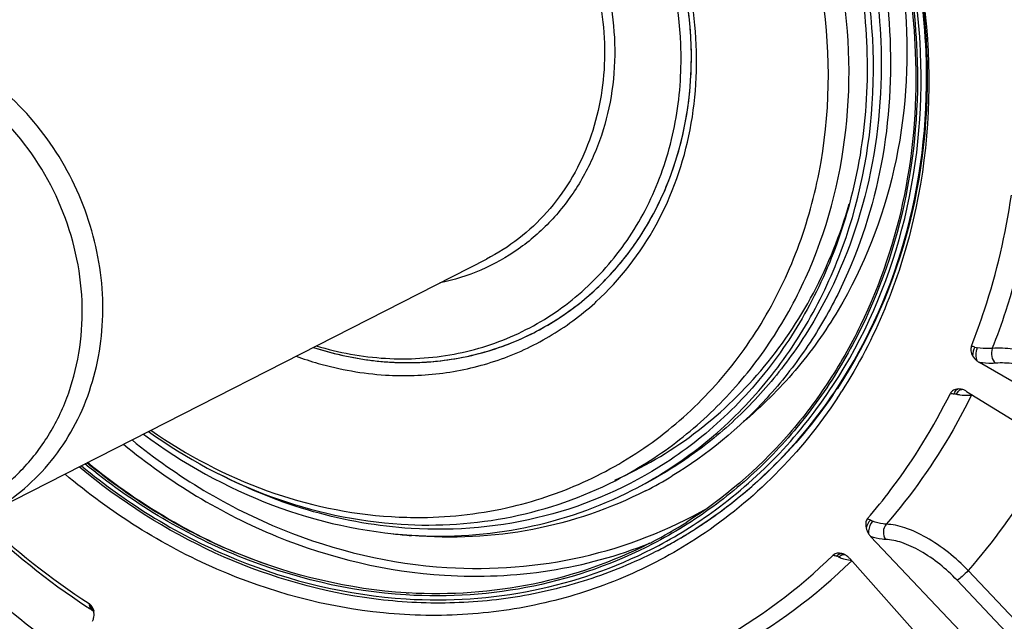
# Model space of a CAD drawing. Header units: millimetres. Extents: x 0 to 420, y 0 to 297.
# Tile 6 of 66: x 180 to 195, y 30 to 39. Entities that reach past the tile are written whole.
import ezdxf

# ---------------------------------------------------------------- set-up
doc = ezdxf.new("R2010")
doc.units = ezdxf.units.MM
doc.header["$LTSCALE"] = 23.1
doc.layers.add('COMPONENTS', color=7, linetype='CONTINUOUS')

msp = doc.modelspace()

# ---------------------------------------------------------------- linework, layer by layer
at = {"layer": 'COMPONENTS', "color": 7, "linetype": 'CONTINUOUS'}
for p, q in [((193.99611, 38.28265), (193.99633, 38.27757)), ((194.05294, 38.27406), (194.05188, 38.29869)), ((193.97155, 38.28113), (193.97172, 38.27704)), ((179.72508, 31.19431), (187.40564, 35.11223)), ((198.37912, 31.55973), (194.95213, 33.52852)), ((194.75605, 33.08764), (198.12913, 30.99763)), ((187.79636, 31.32402), (187.80226, 31.32542)), ((190.9474, 31.21668), (190.95111, 31.21937)), ((186.26263, 30.8788), (186.25715, 30.87926)), ((196.08834, 27.91026), (193.28795, 30.86664)), ((189.96776, 30.68936), (189.97659, 30.69392)), ((189.97659, 30.69392), (189.98365, 30.69757)), ((190.00644, 30.63887), (189.99758, 30.63435)), ((189.99758, 30.63435), (190.00643, 30.63887)), ((192.96806, 30.52696), (195.68051, 27.47719)), ((196.72239, 28.29306), (194.7799, 30.34375)), ((196.55213, 28.14684), (194.60963, 30.19753)), ((181.36887, 29.73896), (181.36922, 29.73874))]:
    msp.add_line(p, q, dxfattribs=at)
msp.add_lwpolyline([(181.36921, 29.73875), (181.3749, 29.73472), (181.38396, 29.7268), (181.391, 29.71887), (181.39603, 29.71162), (181.3981, 29.70776)], dxfattribs=at)
for centre, radius, start, end in [((184.88377, 38.19976), 5.65989, 2.393534, 4.63092), ((186.14036, 37.67862), 4.36265, 312.072437, 312.487544), ((186.25063, 37.67161), 4.13806, 297.026465, 299.303299), ((186.2493, 37.67407), 4.14085, 296.424053, 297.027008), ((194.97263, 34.09227), 0.33978, 254.498417, 261.156773), ((186.3589, 37.377), 7.6949, 325.676789, 326.534977), ((186.23298, 37.31966), 7.85041, 326.535265, 327.403925), ((194.47779, 32.32817), 0.72648, 80.044985, 83.208485), ((194.63599, 32.93091), 0.19316, 85.060572, 94.000903), ((194.63507, 32.91806), 0.20604, 81.075177, 85.112519), ((194.63379, 32.91), 0.21421, 76.774984, 81.071556), ((194.63097, 32.89854), 0.22601, 68.711112, 76.743357), ((194.61765, 32.86438), 0.26267, 58.204336, 68.709731), ((194.7827, 33.68127), 0.65429, 271.330297, 274.284003), ((194.97811, 32.95724), 0.16307, 150.341692, 153.970579), ((194.90289, 32.05127), 0.98014, 93.13247, 94.172355), ((186.91594, 37.30408), 6.44168, 297.029394, 301.18304), ((186.71648, 36.99738), 7.09661, 297.411865, 306.230502), ((186.73414, 37.01908), 7.17074, 305.380264, 305.984294), ((187.75274, 39.56388), 11.71688, 225.98052, 236.532557), ((187.58229, 39.45251), 11.4707, 226.420705, 236.937378), ((186.7228, 36.99721), 6.99983, 297.35274, 302.390026), ((186.74126, 37.00899), 7.15838, 303.428175, 305.380601), ((186.85672, 37.97819), 7.1242, 262.938274, 265.17224), ((186.76949, 36.98332), 7.1225, 297.030729, 302.56252), ((186.75849, 36.98237), 7.12667, 300.59317, 302.239171), ((186.75045, 36.99514), 7.14177, 302.239058, 303.427811), ((193.50476, 31.07155), 0.29833, 213.729664, 223.382977), ((186.72546, 36.99273), 6.99464, 297.024341, 297.350257), ((186.76491, 36.9718), 7.11431, 297.105761, 299.019252), ((186.76601, 36.96972), 7.11196, 299.019562, 300.592845), ((186.7314, 36.97236), 7.06753, 297.0377, 297.252914), ((192.79221, 30.40009), 0.21187, 69.645628, 74.960026), ((192.78833, 30.38941), 0.22323, 66.677001, 69.666344), ((186.80207, 36.65003), 8.47255, 299.047809, 314.260431), ((186.94317, 36.71581), 8.68185, 299.010688, 314.226693), ((192.4856, 29.75351), 0.85687, 68.403389, 70.928221), ((193.12508, 31.36949), 0.88103, 248.417158, 250.990052), ((192.75183, 30.3346), 0.28941, 41.65578, 51.504492), ((193.02514, 30.96186), 0.46021, 263.806477, 265.527299), ((186.6489, 37.61049), 7.62175, 266.444141, 266.728181), ((187.53166, 39.25525), 11.33752, 236.604472, 237.072713), ((180.79779, 29.6591), 0.554, 13.886253, 15.830714), ((181.15572, 29.67042), 0.24525, 7.31056, 8.838706)]:
    msp.add_arc(centre, radius, start, end, dxfattribs=at)
for points, knots in [([(176.80009, 55.33473), (175.98073, 54.91678), (174.41134, 53.91899), (172.36936, 51.99989), (170.68904, 49.70866), (168.97837, 46.21932), (167.97876, 41.25016), (168.68233, 35.10968), (171.1688, 29.35102), (175.17454, 24.57483), (179.50014, 21.80287), (183.24853, 20.54936), (185.17008, 20.25512), (186.1242, 20.19583)], [0, 0, 0, 0, 0.05807988, 0.11661059, 0.17598391, 0.23648554, 0.36091408, 0.48987546, 0.62107509, 0.75138592, 0.87800749, 0.93963638, 1, 1, 1, 1]), ([(186.40528, 20.33921), (185.45803, 20.39807), (183.55043, 20.68891), (179.82763, 21.92634), (175.52573, 24.66239), (171.52481, 29.38188), (169.01455, 35.08187), (168.25716, 41.17562), (169.18811, 46.12646), (170.83541, 49.62239), (172.46635, 51.92926), (174.45876, 53.87532), (175.99702, 54.89915), (176.80178, 55.33178)], [0, 0, 0, 0, 0.0603253, 0.12190602, 0.24841263, 0.37861296, 0.50976262, 0.63877322, 0.7633396, 0.82391747, 0.88335587, 0.94192436, 1, 1, 1, 1]), ([(186.26789, 23.62975), (184.86307, 23.71704), (182.01396, 24.3641), (178.16902, 26.55893), (174.97855, 29.79091), (172.70886, 33.7822), (171.54638, 38.19835), (171.59662, 42.67274), (172.86682, 46.82328), (174.50096, 49.17021), (175.46435, 50.15303)], [0, 0, 0, 0, 0.12042074, 0.24537652, 0.3740134, 0.50432806, 0.63382246, 0.76023853, 0.88225522, 1, 1, 1, 1]), ([(181.61166, 47.09836), (182.01854, 47.29748), (182.87584, 47.62086), (184.69863, 47.9419), (187.101, 47.6967), (189.77769, 46.4337), (192.00716, 44.35788), (193.56431, 41.69162), (194.29069, 38.70913), (194.1067, 35.71962), (193.35714, 33.88854), (192.84686, 33.09054)], [0, 0, 0, 0, 0.05813298, 0.11675042, 0.23639472, 0.36106532, 0.49020446, 0.62149571, 0.75182895, 0.87844549, 1, 1, 1, 1]), ([(182.30191, 47.25233), (183.11736, 47.57352), (184.91268, 47.91733), (187.64854, 47.45776), (190.17684, 46.10606), (192.24638, 44.01345), (193.65985, 41.39456), (194.27725, 38.50711), (194.03272, 35.63899), (193.28041, 33.89363), (192.77816, 33.13382)], [0, 0, 0, 0, 0.11655883, 0.23690427, 0.36222323, 0.49166564, 0.62284506, 0.75276418, 0.87886866, 1, 1, 1, 1]), ([(194.13591, 38.28398), (194.11131, 38.87308), (193.95294, 40.05632), (193.40796, 41.76536), (192.57441, 43.36168), (191.48371, 44.7844), (190.17663, 45.9798), (188.7017, 46.9021), (187.11502, 47.51514), (186.00795, 47.70313), (185.45907, 47.73724)], [0, 0, 0, 0, 0.12650518, 0.25452924, 0.38304444, 0.51095057, 0.63722784, 0.76107116, 0.88200804, 1, 1, 1, 1]), ([(194.05188, 38.29869), (194.02608, 38.8808), (193.86721, 40.04965), (193.32686, 41.73773), (192.50297, 43.31477), (191.42624, 44.72124), (190.13657, 45.90459), (188.68129, 46.81993), (187.11526, 47.43182), (186.02189, 47.62315), (185.47946, 47.65998)], [0, 0, 0, 0, 0.12650195, 0.2545036, 0.38298996, 0.51087241, 0.63714061, 0.7609955, 0.88196679, 1, 1, 1, 1]), ([(185.44261, 47.57326), (185.98213, 47.53973), (187.07033, 47.35495), (188.62997, 46.75236), (190.07976, 45.84578), (191.36456, 44.67075), (192.43666, 43.27228), (193.256, 41.70318), (193.7917, 40.02326), (193.94737, 38.8602), (193.97155, 38.28113)], [0, 0, 0, 0, 0.11799196, 0.23892884, 0.36277216, 0.48904943, 0.61695556, 0.74547076, 0.87349482, 1, 1, 1, 1]), ([(185.4753, 47.59951), (186.01504, 47.56331), (187.10307, 47.37359), (188.66144, 46.76508), (190.10936, 45.85403), (191.39213, 44.6759), (192.46242, 43.27551), (193.28048, 41.70539), (193.81567, 40.02503), (193.97162, 38.86182), (193.99611, 38.28265)], [0, 0, 0, 0, 0.11803207, 0.23900073, 0.3628611, 0.48913817, 0.617029, 0.7455194, 0.87351646, 1, 1, 1, 1]), ([(182.75428, 46.49092), (183.31245, 46.72633), (184.51387, 47.04269), (186.39399, 47.0073), (188.24799, 46.47538), (189.96234, 45.48472), (191.43701, 44.09911), (192.58613, 42.40246), (193.34246, 40.49727), (193.55663, 39.14664), (193.5847, 38.47438)], [0, 0, 0, 0, 0.11606134, 0.23439708, 0.35616777, 0.48164624, 0.61022199, 0.74059638, 0.87108969, 1, 1, 1, 1]), ([(186.10586, 47.07144), (186.8763, 47.02356), (188.43972, 46.65834), (190.53199, 45.41812), (192.23905, 43.59933), (193.40838, 41.36947), (193.93594, 38.928), (193.77044, 36.49457), (193.04727, 34.63748), (192.15868, 33.39065), (191.62319, 32.85809), (191.33701, 32.61921)], [0, 0, 0, 0, 0.12077795, 0.24626307, 0.37544966, 0.50609787, 0.63550589, 0.76136251, 0.88253433, 0.94167342, 1, 1, 1, 1]), ([(189.63631, 31.57266), (189.99159, 31.75389), (190.6721, 32.18659), (191.55753, 33.01878), (192.28611, 34.01234), (193.02784, 35.52543), (193.46127, 37.68018), (193.15613, 40.34283), (192.0779, 42.83989), (190.34093, 44.91095), (188.46524, 46.11291), (186.83985, 46.65646), (186.00662, 46.78405), (185.59289, 46.80976)], [0, 0, 0, 0, 0.05807982, 0.11661064, 0.17598409, 0.23648578, 0.36091465, 0.48987612, 0.62107538, 0.75138575, 0.87800703, 0.93963617, 1, 1, 1, 1]), ([(185.71235, 46.8707), (186.20135, 46.84031), (187.18765, 46.67283), (188.60124, 46.12667), (189.91527, 45.30498), (191.07975, 44.23999), (192.05147, 42.97247), (192.79408, 41.5503), (193.27961, 40.0277), (193.42071, 38.97354), (193.44262, 38.4487)], [0, 0, 0, 0, 0.11799196, 0.23892884, 0.36277216, 0.48904943, 0.61695556, 0.74547076, 0.87349482, 1, 1, 1, 1]), ([(189.375, 31.72001), (189.70211, 31.88686), (190.32988, 32.2818), (191.15466, 33.03526), (191.84448, 33.93206), (192.56702, 35.29768), (193.04549, 37.2513), (192.89713, 39.70259), (192.05975, 42.05767), (190.61273, 44.09442), (188.69336, 45.61925), (187.18023, 46.20487), (186.41514, 46.36229)], [0, 0, 0, 0, 0.05796919, 0.11634538, 0.17548738, 0.23566655, 0.35926388, 0.4873649, 0.61812762, 0.74880726, 0.87668661, 1, 1, 1, 1]), ([(187.80226, 31.32542), (188.19866, 31.41974), (188.97421, 31.6888), (190.03201, 32.32094), (190.94717, 33.15953), (191.68933, 34.17609), (192.23524, 35.33721), (192.68332, 37.03989), (192.67032, 39.33054), (191.77793, 41.95272), (190.1267, 44.17351), (188.24957, 45.47868), (186.59688, 46.06848), (185.74531, 46.20516), (185.32279, 46.23142)], [0, 0, 0, 0, 0.0584423, 0.11679122, 0.17557788, 0.23526701, 0.29619092, 0.35850988, 0.48662543, 0.61810033, 0.74943224, 0.87718, 0.93928023, 1, 1, 1, 1]), ([(187.7164, 46.2416), (188.19292, 46.05999), (189.1221, 45.5944), (190.79115, 44.31689), (192.41796, 42.15933), (193.20959, 39.57576), (193.26398, 37.47462), (193.09544, 36.44908), (192.96271, 35.95671)], [0, 0, 0, 0, 0.12187743, 0.24650066, 0.50000045, 0.75350019, 0.87812337, 1, 1, 1, 1]), ([(189.08702, 34.4615), (189.45372, 34.79738), (190.08596, 35.61604), (190.60418, 37.09819), (190.67235, 38.71679), (190.28937, 40.32776), (189.49211, 41.79207), (188.34873, 42.98239), (186.95835, 43.7925), (185.92344, 44.03117), (185.41333, 44.06286)], [0, 0, 0, 0, 0.11737493, 0.2389605, 0.36510941, 0.49459456, 0.62512477, 0.75409019, 0.87936226, 1, 1, 1, 1]), ([(188.13094, 33.98543), (188.36297, 34.10379), (188.80739, 34.38636), (189.38563, 34.92984), (189.86146, 35.57869), (190.34587, 36.56682), (190.62894, 37.97402), (190.42957, 39.71291), (189.72581, 41.34361), (188.59, 42.69634), (187.13979, 43.62822), (186.03442, 43.90241), (185.49039, 43.93621)], [0, 0, 0, 0, 0.05810638, 0.11666319, 0.17606295, 0.2365918, 0.36107626, 0.49009536, 0.62135374, 0.75172233, 0.87840122, 1, 1, 1, 1]), ([(190.52519, 38.65672), (190.49817, 38.99046), (190.38438, 39.6579), (190.04622, 40.61674), (189.55149, 41.50792), (188.91781, 42.29919), (188.16768, 42.96224), (187.32746, 43.47296), (186.42751, 43.81239), (185.80111, 43.9169), (185.49047, 43.93621)], [0, 0, 0, 0, 0.12691029, 0.25512183, 0.38363634, 0.5114165, 0.63751425, 0.76119207, 0.88202926, 1, 1, 1, 1]), ([(190.38129, 38.40571), (190.35662, 38.99666), (190.11416, 40.18364), (189.24403, 41.76286), (187.95988, 42.99721), (186.64, 43.6246), (185.53884, 43.82308), (184.72146, 43.81943), (183.93051, 43.66355), (183.18981, 43.35989), (182.52203, 42.91754), (181.94734, 42.35005), (181.48291, 41.67521), (181.25786, 41.17205), (181.16705, 40.91075)], [0, 0, 0, 0, 0.13140322, 0.26416116, 0.39487488, 0.5209552, 0.58220964, 0.64227922, 0.70147225, 0.76021521, 0.8189973, 0.87830225, 0.93854112, 1, 1, 1, 1]), ([(185.46964, 42.71415), (185.69703, 42.70002), (186.15537, 42.62601), (187.04423, 42.30614), (188.05156, 41.59831), (188.9312, 40.39608), (189.39631, 38.98052), (189.38558, 37.74894), (189.12837, 36.83897), (188.82232, 36.22174), (188.4109, 35.68532), (187.90732, 35.2477), (187.32864, 34.92407), (186.90688, 34.79207), (186.69188, 34.74794)], [0, 0, 0, 0, 0.0607652, 0.12292725, 0.25081616, 0.38226812, 0.51375465, 0.64173227, 0.7039465, 0.76475981, 0.82435639, 0.88309426, 0.94146051, 1, 1, 1, 1]), ([(185.4252, 42.57531), (185.83324, 42.54996), (186.66227, 42.34432), (187.74993, 41.6454), (188.60177, 40.63085), (189.12959, 39.40784), (189.27912, 38.10367), (189.06682, 37.04828), (188.70351, 36.30718), (188.34665, 35.82054), (187.91297, 35.41293), (187.57966, 35.201), (187.40564, 35.11223)], [0, 0, 0, 0, 0.12160171, 0.24827902, 0.37864768, 0.50990565, 0.63892456, 0.7634087, 0.8239374, 0.88333729, 0.94189412, 1, 1, 1, 1]), ([(193.915, 21.78096), (194.64448, 22.15305), (196.04778, 23.02482), (197.912, 24.67137), (199.49953, 26.62291), (201.21316, 29.5928), (202.48703, 33.85634), (202.49999, 37.44174), (202.27065, 39.22516)], [0, 0, 0, 0, 0.11942123, 0.23958173, 0.36114315, 0.48462587, 0.73778029, 1, 1, 1, 1]), ([(179.7251, 31.19432), (179.89912, 31.28309), (180.23243, 31.49502), (180.6661, 31.90263), (181.02296, 32.38927), (181.38626, 33.13037), (181.59856, 34.18576), (181.44903, 35.48993), (180.92121, 36.71294), (180.06936, 37.72748), (178.98171, 38.4264), (178.15268, 38.63203), (177.74464, 38.65739)], [0, 0, 0, 0, 0.05810593, 0.11666279, 0.17606272, 0.23659146, 0.3610757, 0.49009469, 0.62135271, 0.7517214, 0.87839873, 1, 1, 1, 1]), ([(188.27593, 34.06305), (188.63678, 34.26558), (189.13828, 34.65696), (189.67148, 35.30511), (190.11954, 36.04166), (190.48784, 37.09223), (190.55751, 37.98627), (190.53873, 38.43613)], [0, 0, 0, 0, 0.24010465, 0.36212542, 0.48583146, 0.73874198, 1, 1, 1, 1]), ([(193.44262, 38.4487), (193.47232, 37.7375), (193.35679, 36.32422), (192.75252, 34.6707), (192.02114, 33.5229), (191.36461, 32.76725), (190.60879, 32.12599), (190.04698, 31.78213), (189.75574, 31.63358)], [0, 0, 0, 0, 0.26130033, 0.51395577, 0.63748779, 0.75934082, 0.87998639, 1, 1, 1, 1]), ([(193.5847, 38.47438), (193.61304, 37.79555), (193.51201, 36.44586), (192.97271, 34.85403), (192.31424, 33.72876), (191.52849, 32.73066), (190.78725, 32.11747), (190.25128, 31.79311)], [0, 0, 0, 0, 0.26073951, 0.51359231, 0.63740045, 0.75957872, 1, 1, 1, 1]), ([(177.92192, 30.97354), (178.14501, 30.95968), (178.5924, 30.97841), (179.23796, 31.1507), (179.827, 31.46043), (180.33559, 31.89515), (180.74391, 32.43741), (181.13806, 33.28172), (181.30366, 34.495), (180.97108, 35.94472), (180.16963, 37.20776), (179.18591, 37.96375), (178.29984, 38.30572), (177.83992, 38.3839), (177.61194, 38.39807)], [0, 0, 0, 0, 0.05977046, 0.118665, 0.17727368, 0.23623842, 0.29613665, 0.35738168, 0.48385978, 0.61511609, 0.74736331, 0.8763094, 0.93891825, 1, 1, 1, 1]), ([(184.80276, 33.78403), (185.1463, 33.68045), (185.85108, 33.55138), (186.91318, 33.61454), (187.91341, 33.93519), (188.79834, 34.49761), (189.52193, 35.27167), (190.04797, 36.21619), (190.35185, 37.28162), (190.397, 38.0296), (190.38129, 38.40571)], [0, 0, 0, 0, 0.12611235, 0.24915632, 0.37033869, 0.49129373, 0.61370928, 0.73893432, 0.86769786, 1, 1, 1, 1]), ([(192.77401, 33.13636), (193.25892, 33.87171), (193.99328, 35.55127), (194.17412, 37.3689), (194.13591, 38.28398)], [0, 0, 0, 0, 0.49025052, 1, 1, 1, 1]), ([(193.99633, 38.27757), (194.02904, 37.49411), (193.90273, 35.9372), (193.24088, 34.11434), (192.43927, 32.847), (191.71941, 32.01139), (190.89032, 31.30069), (190.27366, 30.91821), (189.95387, 30.75254)], [0, 0, 0, 0, 0.26126804, 0.51393861, 0.6374854, 0.75935182, 0.88000106, 1, 1, 1, 1]), ([(193.97172, 38.27704), (194.00172, 37.55088), (193.89627, 36.10767), (193.33143, 34.40211), (192.64083, 33.19142), (191.81635, 32.11366), (191.03736, 31.44475), (190.47247, 31.0864)], [0, 0, 0, 0, 0.26091245, 0.51388925, 0.63770616, 0.75984424, 1, 1, 1, 1]), ([(192.71132, 33.17824), (193.18929, 33.90719), (193.91276, 35.5702), (194.09075, 37.36864), (194.05294, 38.27406)], [0, 0, 0, 0, 0.49028912, 1, 1, 1, 1]), ([(194.82928, 33.78036), (194.90202, 33.96373), (195.17372, 34.71369), (195.35537, 35.49585), (195.44152, 36.08979)], [0, 0, 0, 0, 0.24738091, 1, 1, 1, 1]), ([(195.15004, 33.74488), (195.22519, 33.93362), (195.50561, 34.70565), (195.69243, 35.51122), (195.78047, 36.1229)], [0, 0, 0, 0, 0.24740908, 1, 1, 1, 1]), ([(189.37082, 31.72887), (189.79757, 31.917), (190.61438, 32.39492), (191.65143, 33.37535), (192.46168, 34.57863), (192.825, 35.48596), (192.96145, 35.95703)], [0, 0, 0, 0, 0.2446804, 0.49144841, 0.74269553, 1, 1, 1, 1]), ([(192.96271, 35.95671), (192.85215, 35.54655), (192.56459, 34.75121), (191.93623, 33.66351), (191.13301, 32.72469), (190.49294, 32.21456), (190.15428, 31.99451)], [0, 0, 0, 0, 0.25691885, 0.50853168, 0.75573751, 1, 1, 1, 1]), ([(185.86111, 33.33815), (186.15379, 33.31996), (186.74015, 33.3389), (187.59241, 33.53864), (188.38279, 33.90305), (188.84975, 34.24717), (189.06364, 34.44024)], [0, 0, 0, 0, 0.25326776, 0.50297407, 0.75114488, 1, 1, 1, 1]), ([(184.75764, 33.76088), (185.03955, 33.66929), (185.61534, 33.53795), (186.49223, 33.50862), (187.34459, 33.6503), (187.87901, 33.85691), (188.13097, 33.98544)], [0, 0, 0, 0, 0.25666745, 0.50793401, 0.75508193, 1, 1, 1, 1]), ([(185.9246, 33.53649), (186.2982, 33.51327), (187.04895, 33.55988), (187.76196, 33.80181), (188.09202, 33.96583)], [0, 0, 0, 0, 0.50387379, 1, 1, 1, 1]), ([(184.75783, 33.76082), (184.85329, 33.72981), (185.23413, 33.61873), (185.62891, 33.55486), (185.9246, 33.53649)], [0, 0, 0, 0, 0.25306839, 1, 1, 1, 1]), ([(184.49324, 33.62608), (184.60451, 33.58571), (185.04865, 33.44159), (185.51331, 33.35976), (185.86111, 33.33815)], [0, 0, 0, 0, 0.25355292, 1, 1, 1, 1]), ([(194.9204, 33.75653), (194.91368, 33.74021), (194.89453, 33.67581), (194.89294, 33.60264), (194.91205, 33.55663)], [0, 0, 0, 0, 0.26158673, 1, 1, 1, 1]), ([(195.15004, 33.74488), (195.13285, 33.7434), (195.0561, 33.73999), (194.97918, 33.74732), (194.9204, 33.75653)], [0, 0, 0, 0, 0.22487675, 1, 1, 1, 1]), ([(195.15003, 33.74488), (195.13448, 33.70627), (195.12919, 33.62061), (195.17058, 33.54325), (195.20144, 33.51896)], [0, 0, 0, 0, 0.5145282, 1, 1, 1, 1]), ([(196.59613, 33.33974), (196.35736, 33.47618), (195.98248, 33.63362), (195.4874, 33.7413), (195.25456, 33.75413), (195.15004, 33.74488)], [0, 0, 0, 0, 0.54345736, 0.79265291, 1, 1, 1, 1]), ([(195.20144, 33.51896), (195.18265, 33.51732), (195.09943, 33.51318), (195.01593, 33.51976), (194.95213, 33.52852)], [0, 0, 0, 0, 0.22658217, 1, 1, 1, 1]), ([(196.46577, 33.16196), (196.25711, 33.28181), (195.92944, 33.42034), (195.4965, 33.51541), (195.29285, 33.52695), (195.20144, 33.51896)], [0, 0, 0, 0, 0.5435696, 0.79272735, 1, 1, 1, 1]), ([(190.91083, 31.27293), (191.26239, 31.53051), (191.92364, 32.11542), (192.46922, 32.80903), (192.71132, 33.17824)], [0, 0, 0, 0, 0.49676348, 1, 1, 1, 1]), ([(192.71389, 33.03815), (192.43361, 32.62763), (191.79579, 31.86392), (191.01645, 31.24449), (190.60296, 30.98045)], [0, 0, 0, 0, 0.50327633, 1, 1, 1, 1]), ([(190.95111, 31.21937), (191.30684, 31.47802), (191.97616, 32.06603), (192.52875, 32.76442), (192.77401, 33.13636)], [0, 0, 0, 0, 0.49678055, 1, 1, 1, 1]), ([(193.23984, 31.13925), (193.36413, 31.28334), (193.84661, 31.88064), (194.25163, 32.53998), (194.50772, 33.05734)], [0, 0, 0, 0, 0.24791662, 1, 1, 1, 1]), ([(194.83158, 33.02881), (194.74318, 32.84968), (194.3717, 32.15187), (193.91236, 31.5005), (193.52604, 31.05374)], [0, 0, 0, 0, 0.25272943, 1, 1, 1, 1]), ([(194.62251, 33.1236), (194.59971, 33.12198), (194.55378, 33.11167), (194.51787, 33.07784), (194.50772, 33.05734)], [0, 0, 0, 0, 0.49989367, 1, 1, 1, 1]), ([(194.56371, 33.04956), (194.56736, 33.05876), (194.58056, 33.08714), (194.60176, 33.11623), (194.62248, 33.12361)], [0, 0, 0, 0, 0.310435, 1, 1, 1, 1]), ([(194.60338, 33.04372), (194.60851, 33.05443), (194.6264, 33.08651), (194.65994, 33.11768), (194.68585, 33.11779)], [0, 0, 0, 0, 0.3143019, 1, 1, 1, 1]), ([(194.60339, 33.04372), (194.62066, 33.0407), (194.68501, 33.03077), (194.75032, 33.02602), (194.79789, 33.02716)], [0, 0, 0, 0, 0.26928396, 1, 1, 1, 1]), ([(192.78199, 32.99076), (192.50396, 32.57014), (191.86923, 31.78585), (191.08947, 31.14471), (190.67481, 30.87)], [0, 0, 0, 0, 0.50339469, 1, 1, 1, 1]), ([(182.1567, 32.43368), (182.75981, 31.98516), (184.06819, 31.25639), (185.53423, 30.93014), (186.25777, 30.88518)], [0, 0, 0, 0, 0.50903309, 1, 1, 1, 1]), ([(182.23537, 32.47371), (182.80814, 32.06238), (184.04426, 31.39508), (185.42051, 31.09588), (186.10003, 31.05365)], [0, 0, 0, 0, 0.50878127, 1, 1, 1, 1]), ([(182.26993, 32.49214), (182.81894, 32.10911), (183.99892, 31.48843), (185.30603, 31.20971), (185.95165, 31.16959)], [0, 0, 0, 0, 0.5085673, 1, 1, 1, 1]), ([(181.85163, 32.27801), (182.55621, 31.69763), (184.11059, 30.74974), (185.8881, 30.32669), (186.7642, 30.27225)], [0, 0, 0, 0, 0.50978403, 1, 1, 1, 1]), ([(181.98137, 32.34426), (182.67468, 31.77905), (184.20142, 30.85646), (185.94352, 30.44462), (186.80229, 30.39125)], [0, 0, 0, 0, 0.50970852, 1, 1, 1, 1]), ([(196.09371, 32.25877), (196.00165, 32.0862), (195.61828, 31.41249), (195.15983, 30.78127), (194.7799, 30.34375)], [0, 0, 0, 0, 0.25235009, 1, 1, 1, 1]), ([(186.17393, 29.97114), (185.29783, 30.02559), (183.52033, 30.44864), (181.96594, 31.39653), (181.26137, 31.97691)], [0, 0, 0, 0, 0.49021632, 1, 1, 1, 1]), ([(186.17619, 30.00341), (185.3055, 30.05752), (183.53906, 30.47706), (181.9933, 31.41704), (181.29224, 31.99267)], [0, 0, 0, 0, 0.49023922, 1, 1, 1, 1]), ([(184.06087, 30.43044), (183.56492, 30.60363), (182.5932, 31.04814), (181.71513, 31.65585), (181.30089, 31.99707)], [0, 0, 0, 0, 0.49465053, 1, 1, 1, 1]), ([(190.15428, 31.99451), (189.5883, 31.62676), (188.3178, 31.06848), (186.93741, 30.94627), (186.25345, 30.98877)], [0, 0, 0, 0, 0.49620967, 1, 1, 1, 1]), ([(190.67481, 30.87), (190.32563, 30.63869), (189.58455, 30.23542), (188.38227, 29.83188), (187.1177, 29.63895), (185.37781, 29.6679), (183.19301, 30.25539), (181.65363, 31.23127), (180.95596, 31.82151)], [0, 0, 0, 0, 0.12016708, 0.24061348, 0.36211641, 0.4853343, 0.73781802, 1, 1, 1, 1]), ([(189.99758, 30.63435), (189.66175, 30.46303), (188.95963, 30.17261), (187.84734, 29.90753), (186.69583, 29.81711), (185.129, 29.93182), (183.18338, 30.52271), (181.80372, 31.40531), (181.17254, 31.93152)], [0, 0, 0, 0, 0.11992612, 0.24050123, 0.36231834, 0.48585457, 0.73859625, 1, 1, 1, 1]), ([(181.20671, 31.94904), (181.91829, 31.35916), (183.48991, 30.39541), (185.28953, 29.96532), (186.17647, 29.91021)], [0, 0, 0, 0, 0.50982957, 1, 1, 1, 1]), ([(186.25345, 30.98877), (185.74934, 31.0201), (184.73242, 31.19761), (183.77556, 31.58197), (183.31571, 31.82099)], [0, 0, 0, 0, 0.49356003, 1, 1, 1, 1]), ([(186.10003, 31.05365), (186.66534, 31.01852), (187.8017, 31.0918), (188.87822, 31.46661), (189.375, 31.72001)], [0, 0, 0, 0, 0.50388134, 1, 1, 1, 1]), ([(186.25777, 30.88518), (186.84097, 30.84894), (188.01327, 30.92455), (189.12383, 31.31123), (189.63631, 31.57266)], [0, 0, 0, 0, 0.50388845, 1, 1, 1, 1]), ([(189.84335, 31.566), (189.30117, 31.28943), (188.12215, 30.88646), (186.87907, 30.82724), (186.26263, 30.8788)], [0, 0, 0, 0, 0.49594826, 1, 1, 1, 1]), ([(185.95165, 31.16959), (186.10755, 31.15991), (186.7258, 31.14355), (187.3467, 31.2175), (187.79636, 31.32402)], [0, 0, 0, 0, 0.25262289, 1, 1, 1, 1]), ([(186.80229, 30.39125), (187.49541, 30.34818), (188.891, 30.45339), (190.19704, 30.96107), (190.79073, 31.30027)], [0, 0, 0, 0, 0.50388019, 1, 1, 1, 1]), ([(193.23984, 31.13925), (193.21645, 31.11214), (193.20713, 31.05759), (193.21449, 31.01013), (193.21722, 30.99766)], [0, 0, 0, 0, 0.73713964, 1, 1, 1, 1]), ([(193.31818, 31.09942), (193.28346, 31.06014), (193.25471, 30.99117), (193.25439, 30.92207), (193.25666, 30.90589)], [0, 0, 0, 0, 0.76243245, 1, 1, 1, 1]), ([(193.52604, 31.05374), (193.5101, 31.05419), (193.43911, 31.06025), (193.36985, 31.08004), (193.31818, 31.09942)], [0, 0, 0, 0, 0.22415845, 1, 1, 1, 1]), ([(193.52603, 31.05375), (193.4993, 31.02306), (193.46978, 30.93991), (193.49089, 30.85452), (193.51421, 30.82075)], [0, 0, 0, 0, 0.49790738, 1, 1, 1, 1]), ([(194.7799, 30.34375), (194.59192, 30.54133), (194.28096, 30.79263), (193.83767, 31.00214), (193.6231, 31.05124), (193.52604, 31.05374)], [0, 0, 0, 0, 0.5576828, 0.80146454, 1, 1, 1, 1]), ([(189.95387, 30.75254), (189.38187, 30.45619), (188.13997, 30.01715), (186.82698, 29.93056), (186.17393, 29.97114)], [0, 0, 0, 0, 0.4961107, 1, 1, 1, 1]), ([(189.9036, 30.76182), (189.34363, 30.4762), (188.13125, 30.05227), (186.85115, 29.96473), (186.21391, 30.00116)], [0, 0, 0, 0, 0.49618035, 1, 1, 1, 1]), ([(186.7642, 30.27225), (187.30082, 30.2389), (188.37662, 30.28522), (189.41644, 30.56779), (189.90866, 30.76354)], [0, 0, 0, 0, 0.50371916, 1, 1, 1, 1]), ([(193.51421, 30.82075), (193.49678, 30.82122), (193.41978, 30.82727), (193.34434, 30.84705), (193.28795, 30.86664)], [0, 0, 0, 0, 0.22604869, 1, 1, 1, 1]), ([(194.60963, 30.19753), (194.44553, 30.37075), (194.17401, 30.5912), (193.78664, 30.77526), (193.59906, 30.81847), (193.51421, 30.82075)], [0, 0, 0, 0, 0.55782334, 0.8015564, 1, 1, 1, 1]), ([(181.10766, 28.98754), (180.92301, 29.11107), (180.19212, 29.62834), (179.51556, 30.22196), (179.04432, 30.70256)], [0, 0, 0, 0, 0.24815639, 1, 1, 1, 1]), ([(186.17647, 29.91021), (186.82686, 29.86979), (188.13423, 29.95417), (189.37267, 30.3856), (189.94413, 30.67725)], [0, 0, 0, 0, 0.50388667, 1, 1, 1, 1]), ([(192.76559, 30.56335), (192.77186, 30.57045), (192.79342, 30.59206), (192.82583, 30.60826), (192.84715, 30.60471)], [0, 0, 0, 0, 0.30467174, 1, 1, 1, 1]), ([(192.83686, 30.57738), (192.84136, 30.57979), (192.85819, 30.58751), (192.87771, 30.59035), (192.89094, 30.58795)], [0, 0, 0, 0, 0.27526873, 1, 1, 1, 1]), ([(192.8381, 30.53651), (192.85001, 30.53241), (192.89486, 30.51811), (192.9412, 30.50805), (192.97549, 30.50433)], [0, 0, 0, 0, 0.2675269, 1, 1, 1, 1]), ([(194.7799, 30.34375), (194.75143, 30.31234), (194.69692, 30.26111), (194.63867, 30.21235), (194.60963, 30.19753)], [0, 0, 0, 0, 0.56530356, 1, 1, 1, 1]), ([(181.3356, 29.79206), (181.33706, 29.78617), (181.34322, 29.76604), (181.35622, 29.74716), (181.36887, 29.73897)], [0, 0, 0, 0, 0.28712277, 1, 1, 1, 1])]:
    msp.add_open_spline(points, degree=3, knots=knots, dxfattribs=at)
for points in [[(194.82928, 33.78036), (194.81107, 33.73448), (194.82591, 33.67709), (194.84932, 33.63363)], [(194.88182, 33.76485), (194.86423, 33.76975), (194.84667, 33.77479), (194.82928, 33.78036)], [(194.88182, 33.76485), (194.86194, 33.72442), (194.85046, 33.67869), (194.84932, 33.63365)], [(194.84932, 33.63363), (194.86502, 33.60449), (194.8867, 33.57793), (194.91204, 33.55663)], [(194.91204, 33.55663), (194.92454, 33.54613), (194.93798, 33.53665), (194.95213, 33.52852)], [(194.50772, 33.05734), (194.52635, 33.05452), (194.545, 33.05178), (194.56371, 33.04956)], [(193.28458, 31.11445), (193.25278, 31.08269), (193.22937, 31.04094), (193.21722, 30.99768)], [(193.28458, 31.11445), (193.26949, 31.1224), (193.25451, 31.13056), (193.23984, 31.13924)], [(193.31818, 31.09942), (193.30669, 31.10373), (193.29543, 31.10873), (193.28458, 31.11445)], [(193.21722, 30.99766), (193.22434, 30.96514), (193.23815, 30.93357), (193.25666, 30.90589)], [(192.84718, 30.6047), (192.80409, 30.61626), (192.74723, 30.6133), (192.71525, 30.5822)], [(192.71525, 30.5822), (192.73192, 30.57562), (192.74865, 30.5692), (192.76559, 30.56335)], [(192.80099, 30.55023), (192.81162, 30.56081), (192.82363, 30.57032), (192.83686, 30.57738)], [(192.93197, 30.56111), (192.91514, 30.57449), (192.89646, 30.58589), (192.87671, 30.5944)], [(181.37688, 29.77719), (181.36494, 29.8015), (181.34711, 29.82447), (181.32439, 29.83921)], [(181.3244, 29.83921), (181.3261, 29.82947), (181.32808, 29.81975), (181.33078, 29.81023)], [(181.33078, 29.81023), (181.36089, 29.79187), (181.38582, 29.76004), (181.3947, 29.7259)], [(181.3356, 29.79207), (181.36504, 29.77314), (181.38915, 29.74196), (181.39898, 29.70837)], [(181.3898, 29.74431), (181.38635, 29.75557), (181.38207, 29.76662), (181.37688, 29.77719)], [(181.39806, 29.70811), (181.39616, 29.72034), (181.39343, 29.73248), (181.3898, 29.74431)], [(181.39387, 29.6116), (181.40114, 29.64077), (181.40281, 29.67182), (181.39898, 29.70163)], [(181.37823, 29.56723), (181.38486, 29.58144), (181.39007, 29.59639), (181.39387, 29.6116)]]:
    msp.add_open_spline(points, degree=3, dxfattribs=at)

doc.saveas('drawing.dxf')
